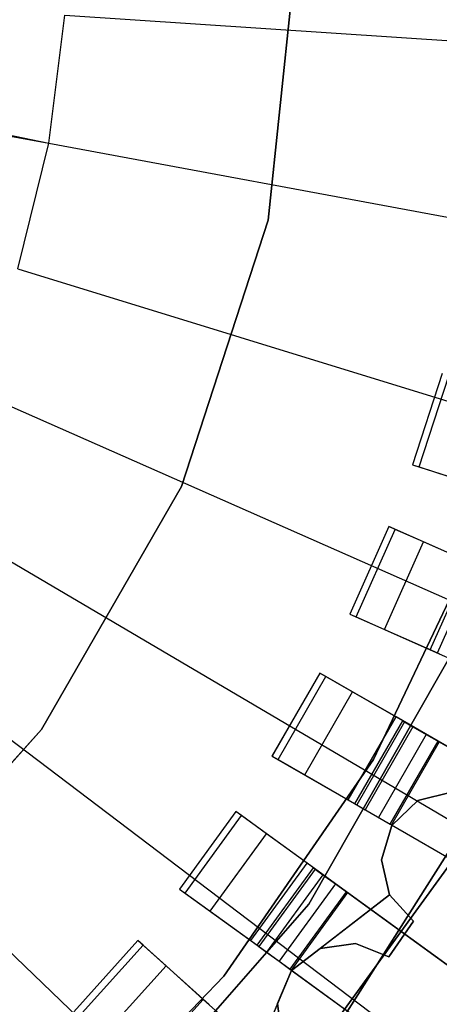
# Model space of a CAD drawing. Extents: x 0.4 to 55.5, y 0.4 to 55.5.
# Tile 69 of 103: x 29.588 to 30.245, y 26.258 to 27.8. Entities that reach past the tile are written whole.
import ezdxf

# ---------------------------------------------------------------- set-up
doc = ezdxf.new("R2010")
doc.units = 0
doc.header["$LTSCALE"] = 2.54
doc.layers.get('0').update_dxf_attribs({"color": 13, "linetype": 'CONTINUOUS'})

# ---------------------------------------------------------------- blocks, each defined once
blk = doc.blocks.new('M_STL')
at = {"color": 0}
for p, q in [((30.023, 27.923, 10.7551), (29.9771, 27.4864, 10.7551)), ((29.9771, 27.4864, 10.5551), (30.023, 27.923, 10.5551)), ((29.9771, 27.4864, 10.5551), (30.023, 27.923, 10.5551)), ((30.023, 27.923, 10.7551), (29.9771, 27.4864, 10.7551)), ((28.4439, 27.8577, 198.9156), (29.6334, 27.6066, 199.0052)), ((28.4439, 27.8577, 198.9156), (29.6334, 27.6066, 199.0052)), ((28.4392, 27.8275, 198.9156), (29.6334, 27.6066, 199.0052)), ((28.4392, 27.8275, 198.9156), (29.6334, 27.6066, 199.0052)), ((29.6334, 27.6066, 199.0052), (29.6586, 27.8073, 199.0052)), ((29.6334, 27.6066, 199.0052), (29.6586, 27.8073, 199.0052)), ((29.6586, 27.8073, 199.0052), (30.8595, 27.7273, 199.1905)), ((29.6586, 27.8073, 199.0052), (30.8595, 27.7273, 199.1905)), ((29.5851, 27.4102, 199.0052), (29.6334, 27.6066, 199.0052)), ((29.5851, 27.4102, 199.0052), (29.6334, 27.6066, 199.0052)), ((29.6334, 27.6066, 199.0052), (30.8169, 27.3877, 199.1905)), ((29.6334, 27.6066, 199.0052), (30.8169, 27.3877, 199.1905)), ((29.9771, 27.4864, 10.7551), (29.8414, 27.0689, 10.7551)), ((29.8414, 27.0689, 10.5551), (29.9771, 27.4864, 10.5551)), ((29.8414, 27.0689, 10.5551), (29.9771, 27.4864, 10.5551)), ((29.9771, 27.4864, 10.7551), (29.8414, 27.0689, 10.7551)), ((29.9771, 27.4864, 10.5551), (29.9771, 27.4864, 10.7551)), ((29.9771, 27.4864, 10.5551), (29.9771, 27.4864, 10.7551)), ((29.5851, 27.4102, 199.0052), (30.7352, 27.0553, 199.1905)), ((29.5851, 27.4102, 199.0052), (30.7352, 27.0553, 199.1905)), ((30.2497, 27.2459, 32.0291), (30.2033, 27.1032, 32.0291)), ((30.2497, 27.2459, 31.7441), (30.2033, 27.1032, 31.7441)), ((30.2497, 27.2459, 32.0291), (30.2033, 27.1032, 32.0291)), ((30.2497, 27.2459, 31.7441), (30.2033, 27.1032, 31.7441)), ((30.2137, 27.0999, 31.6689), (30.26, 27.2425, 31.6689)), ((30.2137, 27.0999, 31.6689), (30.26, 27.2425, 31.6689)), ((29.5144, 27.2207, 199.0052), (30.6155, 26.7347, 199.1905)), ((29.5144, 27.2207, 199.0052), (30.6155, 26.7347, 199.1905)), ((30.2033, 27.1032, 32.0291), (30.346, 27.0569, 32.0291)), ((30.2033, 27.1032, 32.0291), (30.346, 27.0569, 32.0291)), ((30.2033, 27.1032, 32.0291), (30.2033, 27.1032, 31.7441)), ((30.2033, 27.1032, 31.7441), (30.2137, 27.0999, 31.6689)), ((30.2033, 27.1032, 32.0291), (30.2033, 27.1032, 31.7441)), ((30.2033, 27.1032, 31.7441), (30.2137, 27.0999, 31.6689)), ((30.2137, 27.0999, 31.6689), (30.2598, 27.0849, 31.5878)), ((30.2137, 27.0999, 31.6689), (30.2598, 27.0849, 31.5878)), ((29.8414, 27.0689, 10.7551), (29.6219, 26.6887, 10.7551)), ((29.6219, 26.6887, 10.5551), (29.8414, 27.0689, 10.5551)), ((29.6219, 26.6887, 10.5551), (29.8414, 27.0689, 10.5551)), ((29.8414, 27.0689, 10.7551), (29.6219, 26.6887, 10.7551)), ((29.8414, 27.0689, 10.5551), (29.8414, 27.0689, 10.7551)), ((29.8414, 27.0689, 10.5551), (29.8414, 27.0689, 10.7551)), ((29.4221, 27.0407, 199.0052), (30.4593, 26.4302, 199.1905)), ((29.4221, 27.0407, 199.0052), (30.4593, 26.4302, 199.1905)), ((30.1661, 27.0064, 32.0291), (30.1051, 26.8694, 32.0291)), ((30.1661, 27.0064, 32.0291), (30.1051, 26.8694, 32.0291)), ((30.1662, 27.0064, 31.7441), (30.1052, 26.8693, 31.7441)), ((30.1662, 27.0064, 31.7441), (30.1052, 26.8693, 31.7441)), ((30.1151, 26.8649, 31.6689), (30.1761, 27.002, 31.6689)), ((30.1151, 26.8649, 31.6689), (30.1761, 27.002, 31.6689)), ((30.3186, 27.0141, 4.3696), (30.1418, 26.6415, 4.3696)), ((30.1418, 26.6415, 3.3696), (30.3186, 27.0141, 3.3696)), ((30.3186, 27.0141, 4.3696), (30.1418, 26.6415, 4.3696)), ((30.1418, 26.6415, 3.3696), (30.3186, 27.0141, 3.3696)), ((30.3032, 26.9454, 32.0291), (30.1661, 27.0064, 32.0291)), ((30.1662, 27.0064, 31.7441), (30.1661, 27.0064, 32.0291)), ((30.1662, 27.0064, 31.7441), (30.1661, 27.0064, 32.0291)), ((30.3032, 26.9454, 32.0291), (30.1661, 27.0064, 32.0291)), ((30.1761, 27.002, 31.6689), (30.1662, 27.0064, 31.7441)), ((30.1761, 27.002, 31.6689), (30.1662, 27.0064, 31.7441)), ((30.2204, 26.9822, 31.5878), (30.1761, 27.002, 31.6689)), ((30.2204, 26.9822, 31.5878), (30.1761, 27.002, 31.6689)), ((30.1594, 26.8452, 31.5878), (30.2204, 26.9822, 31.5878)), ((30.1594, 26.8452, 31.5878), (30.2204, 26.9822, 31.5878)), ((30.2919, 26.9504, 31.535), (30.2204, 26.9822, 31.5878)), ((30.2919, 26.9504, 31.535), (30.2204, 26.9822, 31.5878)), ((30.2309, 26.8134, 31.535), (30.2919, 26.9504, 31.535)), ((30.2309, 26.8134, 31.535), (30.2919, 26.9504, 31.535)), ((30.2421, 26.8084, 31.7412), (30.3031, 26.9454, 31.7412)), ((30.2421, 26.8084, 31.7412), (30.3031, 26.9454, 31.7412)), ((30.2422, 26.8084, 32.0291), (30.3032, 26.9454, 32.0291)), ((30.2422, 26.8084, 32.0291), (30.3032, 26.9454, 32.0291)), ((29.3095, 26.8726, 199.0052), (30.2689, 26.1458, 199.1905)), ((29.3095, 26.8726, 199.0052), (30.2689, 26.1458, 199.1905)), ((30.3012, 26.8721, 10.5551), (30.0409, 26.4149, 10.5551)), ((30.0409, 26.4149, 2.0551), (30.3012, 26.8721, 2.0551)), ((30.0409, 26.4149, 2.0551), (30.3012, 26.8721, 2.0551)), ((30.3012, 26.8721, 10.5551), (30.0409, 26.4149, 10.5551)), ((30.1051, 26.8694, 32.0291), (30.2422, 26.8084, 32.0291)), ((30.1051, 26.8694, 32.0291), (30.2422, 26.8084, 32.0291)), ((30.1051, 26.8694, 32.0291), (30.1052, 26.8693, 31.7441)), ((30.1051, 26.8694, 32.0291), (30.1052, 26.8693, 31.7441)), ((30.1052, 26.8693, 31.7441), (30.1151, 26.8649, 31.6689)), ((30.1052, 26.8693, 31.7441), (30.1151, 26.8649, 31.6689)), ((30.1151, 26.8649, 31.6689), (30.1594, 26.8452, 31.5878)), ((30.1151, 26.8649, 31.6689), (30.1594, 26.8452, 31.5878)), ((30.1594, 26.8452, 31.5878), (30.2309, 26.8134, 31.535)), ((30.1594, 26.8452, 31.5878), (30.2309, 26.8134, 31.535)), ((30.2309, 26.8134, 31.535), (30.3004, 26.7824, 31.52)), ((30.2309, 26.8134, 31.535), (30.3004, 26.7824, 31.52)), ((30.2422, 26.8084, 32.0291), (30.2421, 26.8084, 31.7412)), ((30.2421, 26.8084, 31.7412), (30.2452, 26.807, 31.716)), ((30.2422, 26.8084, 32.0291), (30.2421, 26.8084, 31.7412)), ((30.2421, 26.8084, 31.7412), (30.2452, 26.807, 31.716)), ((30.058, 26.7769, 32.0291), (29.983, 26.647, 32.0291)), ((30.058, 26.7769, 32.0291), (29.983, 26.647, 32.0291)), ((30.0581, 26.7769, 31.7441), (29.9831, 26.647, 31.7441)), ((30.0581, 26.7769, 31.7441), (29.9831, 26.647, 31.7441)), ((29.9925, 26.6416, 31.6689), (30.0675, 26.7715, 31.6689)), ((29.9925, 26.6416, 31.6689), (30.0675, 26.7715, 31.6689)), ((30.1879, 26.7019, 32.0291), (30.058, 26.7769, 32.0291)), ((30.0581, 26.7769, 31.7441), (30.058, 26.7769, 32.0291)), ((30.0581, 26.7769, 31.7441), (30.058, 26.7769, 32.0291)), ((30.1879, 26.7019, 32.0291), (30.058, 26.7769, 32.0291)), ((30.0675, 26.7715, 31.6689), (30.0581, 26.7769, 31.7441)), ((30.0675, 26.7715, 31.6689), (30.0581, 26.7769, 31.7441)), ((30.1094, 26.7473, 31.5878), (30.0675, 26.7715, 31.6689)), ((30.1094, 26.7473, 31.5878), (30.0675, 26.7715, 31.6689)), ((30.0344, 26.6174, 31.5878), (30.1094, 26.7473, 31.5878)), ((30.0344, 26.6174, 31.5878), (30.1094, 26.7473, 31.5878)), ((30.1773, 26.7081, 31.535), (30.1094, 26.7473, 31.5878)), ((30.1773, 26.7081, 31.535), (30.1094, 26.7473, 31.5878)), ((29.1782, 26.7188, 199.0052), (30.0467, 25.8855, 199.1905)), ((29.1782, 26.7188, 199.0052), (30.0467, 25.8855, 199.1905)), ((30.1023, 26.5782, 31.535), (30.1773, 26.7081, 31.535)), ((30.1023, 26.5782, 31.535), (30.1773, 26.7081, 31.535)), ((30.1129, 26.5721, 31.7412), (30.1879, 26.702, 31.7412)), ((30.1129, 26.5721, 31.7412), (30.1879, 26.702, 31.7412)), ((30.1129, 26.572, 32.0291), (30.1879, 26.7019, 32.0291)), ((30.1129, 26.572, 32.0291), (30.1879, 26.7019, 32.0291)), ((30.1908, 26.7003, 31.716), (30.1158, 26.5704, 31.716)), ((30.1908, 26.7003, 31.716), (30.1158, 26.5704, 31.716)), ((30.2432, 26.6701, 31.52), (30.1773, 26.7081, 31.535)), ((30.2432, 26.6701, 31.52), (30.1773, 26.7081, 31.535)), ((30.1879, 26.7019, 32.0291), (30.1879, 26.702, 31.7412)), ((30.1879, 26.7019, 32.0291), (30.1879, 26.702, 31.7412)), ((30.1879, 26.702, 31.7412), (30.1908, 26.7003, 31.716)), ((30.1879, 26.702, 31.7412), (30.1908, 26.7003, 31.716)), ((30.1908, 26.7003, 31.716), (30.2038, 26.6928, 31.6909)), ((30.1908, 26.7003, 31.716), (30.2038, 26.6928, 31.6909)), ((29.6219, 26.6887, 10.7551), (29.3282, 26.3624, 10.7551)), ((29.3282, 26.3624, 10.5551), (29.6219, 26.6887, 10.5551)), ((29.3282, 26.3624, 10.5551), (29.6219, 26.6887, 10.5551)), ((29.6219, 26.6887, 10.7551), (29.3282, 26.3624, 10.7551)), ((29.6219, 26.6887, 10.5551), (29.6219, 26.6887, 10.7551)), ((29.6219, 26.6887, 10.5551), (29.6219, 26.6887, 10.7551)), ((30.0902, 26.2302, 10.5551), (30.3788, 26.6855, 10.5551)), ((30.3788, 26.6855, 2.0551), (30.0902, 26.2302, 2.0551)), ((30.0902, 26.2302, 10.5551), (30.3788, 26.6855, 10.5551)), ((30.3788, 26.6855, 2.0551), (30.0902, 26.2302, 2.0551)), ((30.2038, 26.6928, 31.6909), (30.1288, 26.5629, 31.6909)), ((30.2038, 26.6928, 31.6909), (30.1288, 26.5629, 31.6909)), ((30.2247, 26.6807, 31.6746), (30.1497, 26.5508, 31.6746)), ((30.2247, 26.6807, 31.6746), (30.1497, 26.5508, 31.6746)), ((30.2038, 26.6928, 31.6909), (30.2247, 26.6807, 31.6746)), ((30.2038, 26.6928, 31.6909), (30.2247, 26.6807, 31.6746)), ((30.2247, 26.6807, 31.6746), (30.2451, 26.669, 31.67)), ((30.2247, 26.6807, 31.6746), (30.2451, 26.669, 31.67)), ((30.1682, 26.5402, 31.52), (30.2432, 26.6701, 31.52)), ((30.1682, 26.5402, 31.52), (30.2432, 26.6701, 31.52)), ((30.2451, 26.669, 31.67), (30.1701, 26.539, 31.67)), ((30.2451, 26.669, 31.67), (30.1701, 26.539, 31.67)), ((31.0984, 26.1763, 31.4844), (30.2432, 26.6701, 31.52)), ((31.0984, 26.1763, 31.4844), (30.2432, 26.6701, 31.52)), ((30.2451, 26.669, 31.67), (31.0676, 26.194, 31.6365)), ((30.2451, 26.669, 31.67), (31.0676, 26.194, 31.6365)), ((29.983, 26.647, 32.0291), (30.1129, 26.572, 32.0291)), ((29.983, 26.647, 32.0291), (30.1129, 26.572, 32.0291)), ((29.983, 26.647, 32.0291), (29.9831, 26.647, 31.7441)), ((29.983, 26.647, 32.0291), (29.9831, 26.647, 31.7441)), ((29.9831, 26.647, 31.7441), (29.9925, 26.6416, 31.6689)), ((29.9831, 26.647, 31.7441), (29.9925, 26.6416, 31.6689)), ((30.1418, 26.6415, 4.3696), (29.9075, 26.3021, 4.3696)), ((29.9075, 26.3021, 3.3696), (30.1418, 26.6415, 3.3696)), ((30.1418, 26.6415, 4.3696), (29.9075, 26.3021, 4.3696)), ((29.9075, 26.3021, 3.3696), (30.1418, 26.6415, 3.3696)), ((29.9925, 26.6416, 31.6689), (30.0344, 26.6174, 31.5878)), ((29.9925, 26.6416, 31.6689), (30.0344, 26.6174, 31.5878)), ((30.1418, 26.6415, 4.3696), (30.1418, 26.6415, 3.3696)), ((30.1418, 26.6415, 4.3696), (30.1418, 26.6415, 3.3696)), ((30.0344, 26.6174, 31.5878), (30.1023, 26.5782, 31.535)), ((30.0344, 26.6174, 31.5878), (30.1023, 26.5782, 31.535)), ((30.2661, 26.5907, 32.0291), (30.2115, 26.5771, 32.0291)), ((30.2115, 26.5771, 31.8291), (30.2661, 26.5907, 31.8291)), ((30.2115, 26.5771, 31.8291), (30.2661, 26.5907, 31.8291)), ((30.2661, 26.5907, 32.0291), (30.2115, 26.5771, 32.0291)), ((30.1023, 26.5782, 31.535), (30.1682, 26.5402, 31.52)), ((30.1023, 26.5782, 31.535), (30.1682, 26.5402, 31.52)), ((30.1129, 26.572, 32.0291), (30.1129, 26.5721, 31.7412)), ((30.1129, 26.5721, 31.7412), (30.1158, 26.5704, 31.716)), ((30.1129, 26.572, 32.0291), (30.1129, 26.5721, 31.7412)), ((30.1129, 26.5721, 31.7412), (30.1158, 26.5704, 31.716)), ((30.1158, 26.5704, 31.716), (30.1288, 26.5629, 31.6909)), ((30.1158, 26.5704, 31.716), (30.1288, 26.5629, 31.6909)), ((30.2115, 26.5771, 32.0291), (30.1708, 26.5384, 32.0291)), ((30.1708, 26.5384, 31.8291), (30.2115, 26.5771, 31.8291)), ((30.1708, 26.5384, 31.8291), (30.2115, 26.5771, 31.8291)), ((30.2115, 26.5771, 32.0291), (30.1708, 26.5384, 32.0291)), ((30.2115, 26.5771, 32.0291), (30.2115, 26.5771, 31.8291)), ((30.2115, 26.5771, 32.0291), (30.2115, 26.5771, 31.8291)), ((29.9265, 26.5601, 32.0291), (29.8384, 26.4387, 32.0291)), ((29.9265, 26.5601, 32.0291), (29.8384, 26.4387, 32.0291)), ((29.9266, 26.56, 31.7441), (29.8384, 26.4387, 31.7441)), ((29.9266, 26.56, 31.7441), (29.8384, 26.4387, 31.7441)), ((30.0479, 26.4719, 32.0291), (29.9265, 26.5601, 32.0291)), ((29.9266, 26.56, 31.7441), (29.9265, 26.5601, 32.0291)), ((29.9266, 26.56, 31.7441), (29.9265, 26.5601, 32.0291)), ((30.0479, 26.4719, 32.0291), (29.9265, 26.5601, 32.0291)), ((29.9353, 26.5537, 31.6689), (29.9266, 26.56, 31.7441)), ((29.9353, 26.5537, 31.6689), (29.9266, 26.56, 31.7441)), ((30.1288, 26.5629, 31.6909), (30.1497, 26.5508, 31.6746)), ((30.1288, 26.5629, 31.6909), (30.1497, 26.5508, 31.6746)), ((29.8472, 26.4323, 31.6689), (29.9353, 26.5537, 31.6689)), ((29.8472, 26.4323, 31.6689), (29.9353, 26.5537, 31.6689)), ((29.9746, 26.5252, 31.5878), (29.9353, 26.5537, 31.6689)), ((29.9746, 26.5252, 31.5878), (29.9353, 26.5537, 31.6689)), ((30.1497, 26.5508, 31.6746), (30.1701, 26.539, 31.67)), ((30.1497, 26.5508, 31.6746), (30.1701, 26.539, 31.67)), ((30.1682, 26.5402, 31.52), (31.0234, 26.0464, 31.4844)), ((30.1682, 26.5402, 31.52), (31.0234, 26.0464, 31.4844)), ((30.1701, 26.539, 31.67), (30.9926, 26.0641, 31.6365)), ((30.1701, 26.539, 31.67), (30.9926, 26.0641, 31.6365)), ((29.8864, 26.4038, 31.5878), (29.9746, 26.5252, 31.5878)), ((29.8864, 26.4038, 31.5878), (29.9746, 26.5252, 31.5878)), ((30.0379, 26.4791, 31.535), (29.9746, 26.5252, 31.5878)), ((30.0379, 26.4791, 31.535), (29.9746, 26.5252, 31.5878)), ((30.1708, 26.5384, 32.0291), (30.1545, 26.4846, 32.0291)), ((30.1545, 26.4846, 31.8291), (30.1708, 26.5384, 31.8291)), ((30.1545, 26.4846, 31.8291), (30.1708, 26.5384, 31.8291)), ((30.1708, 26.5384, 32.0291), (30.1545, 26.4846, 32.0291)), ((30.1708, 26.5384, 32.0291), (30.1708, 26.5384, 31.8291)), ((30.1708, 26.5384, 32.0291), (30.1708, 26.5384, 31.8291)), ((29.9958, 26.112, 10.1551), (30.2859, 26.5112, 10.1551)), ((30.2859, 26.5112, 10.2551), (29.9958, 26.112, 10.2551)), ((30.2859, 26.5112, 10.2551), (29.9958, 26.112, 10.2551)), ((29.9958, 26.112, 10.1551), (30.2859, 26.5112, 10.1551)), ((29.9498, 26.3578, 31.535), (30.0379, 26.4791, 31.535)), ((29.9498, 26.3578, 31.535), (30.0379, 26.4791, 31.535)), ((30.0995, 26.4344, 31.52), (30.0379, 26.4791, 31.535)), ((30.0995, 26.4344, 31.52), (30.0379, 26.4791, 31.535)), ((30.1545, 26.4846, 32.0291), (30.1545, 26.4846, 31.8291)), ((30.1545, 26.4846, 32.0291), (30.1545, 26.4846, 31.8291)), ((30.1545, 26.4846, 32.0291), (30.167, 26.4297, 32.0291)), ((30.167, 26.4297, 31.8291), (30.1545, 26.4846, 31.8291)), ((30.167, 26.4297, 31.8291), (30.1545, 26.4846, 31.8291)), ((30.1545, 26.4846, 32.0291), (30.167, 26.4297, 32.0291)), ((29.9597, 26.3505, 32.0291), (30.0479, 26.4719, 32.0291)), ((29.9597, 26.3505, 32.0291), (30.0479, 26.4719, 32.0291)), ((29.9597, 26.3505, 31.7412), (30.0479, 26.4719, 31.7412)), ((29.9597, 26.3505, 31.7412), (30.0479, 26.4719, 31.7412)), ((30.0506, 26.47, 31.716), (29.9624, 26.3486, 31.716)), ((30.0506, 26.47, 31.716), (29.9624, 26.3486, 31.716)), ((30.0479, 26.4719, 32.0291), (30.0479, 26.4719, 31.7412)), ((30.0479, 26.4719, 32.0291), (30.0479, 26.4719, 31.7412)), ((30.0479, 26.4719, 31.7412), (30.0506, 26.47, 31.716)), ((30.0479, 26.4719, 31.7412), (30.0506, 26.47, 31.716)), ((30.0506, 26.47, 31.716), (30.0627, 26.4611, 31.6909)), ((30.0506, 26.47, 31.716), (30.0627, 26.4611, 31.6909)), ((30.0627, 26.4611, 31.6909), (29.9745, 26.3398, 31.6909)), ((30.0627, 26.4611, 31.6909), (29.9745, 26.3398, 31.6909)), ((30.0823, 26.4469, 31.6746), (29.9941, 26.3256, 31.6746)), ((30.0823, 26.4469, 31.6746), (29.9941, 26.3256, 31.6746)), ((30.0627, 26.4611, 31.6909), (30.0823, 26.4469, 31.6746)), ((30.0627, 26.4611, 31.6909), (30.0823, 26.4469, 31.6746)), ((30.0823, 26.4469, 31.6746), (30.1013, 26.4331, 31.67)), ((30.0823, 26.4469, 31.6746), (30.1013, 26.4331, 31.67)), ((29.8384, 26.4387, 32.0291), (29.9597, 26.3505, 32.0291)), ((29.8384, 26.4387, 32.0291), (29.9597, 26.3505, 32.0291)), ((29.8384, 26.4387, 32.0291), (29.8384, 26.4387, 31.7441)), ((29.8384, 26.4387, 31.7441), (29.8472, 26.4323, 31.6689)), ((29.8384, 26.4387, 32.0291), (29.8384, 26.4387, 31.7441)), ((29.8384, 26.4387, 31.7441), (29.8472, 26.4323, 31.6689)), ((29.8472, 26.4323, 31.6689), (29.8864, 26.4038, 31.5878)), ((29.8472, 26.4323, 31.6689), (29.8864, 26.4038, 31.5878)), ((30.0113, 26.3131, 31.52), (30.0995, 26.4344, 31.52)), ((30.0113, 26.3131, 31.52), (30.0995, 26.4344, 31.52)), ((30.1013, 26.4331, 31.67), (30.0131, 26.3117, 31.67)), ((30.1013, 26.4331, 31.67), (30.0131, 26.3117, 31.67)), ((30.8998, 25.8529, 31.4843), (30.0995, 26.4344, 31.52)), ((30.8998, 25.8529, 31.4843), (30.0995, 26.4344, 31.52)), ((30.1013, 26.4331, 31.67), (30.871, 25.8739, 31.6364)), ((30.1013, 26.4331, 31.67), (30.871, 25.8739, 31.6364)), ((30.0137, 26.311, 31.8291), (30.167, 26.4297, 31.8291)), ((30.167, 26.4297, 31.8291), (30.0583, 26.3453, 31.8291)), ((30.167, 26.4297, 32.0291), (30.167, 26.4297, 31.8291)), ((30.167, 26.4297, 32.0291), (30.167, 26.4297, 31.8291)), ((30.167, 26.4297, 32.0291), (30.2049, 26.3882, 32.0291)), ((30.2049, 26.3882, 31.8291), (30.167, 26.4297, 31.8291)), ((30.2049, 26.3882, 31.8291), (30.167, 26.4297, 31.8291)), ((30.167, 26.4297, 32.0291), (30.2049, 26.3882, 32.0291)), ((30.0409, 26.4149, 10.5551), (29.694, 26.0194, 10.5551)), ((29.694, 26.0194, 2.0551), (30.0409, 26.4149, 2.0551)), ((29.694, 26.0194, 2.0551), (30.0409, 26.4149, 2.0551)), ((30.0409, 26.4149, 10.5551), (29.694, 26.0194, 10.5551)), ((29.8864, 26.4038, 31.5878), (29.9498, 26.3578, 31.535)), ((29.8864, 26.4038, 31.5878), (29.9498, 26.3578, 31.535)), ((30.0409, 26.4149, 2.0551), (30.0409, 26.4149, 10.5551)), ((30.0409, 26.4149, 2.0551), (30.0409, 26.4149, 10.5551)), ((30.2049, 26.3882, 32.0291), (30.1663, 26.3323, 32.0291)), ((30.1663, 26.3323, 31.8291), (30.2049, 26.3882, 31.8291)), ((30.1663, 26.3323, 31.8291), (30.2049, 26.3882, 31.8291)), ((30.2049, 26.3882, 32.0291), (30.1663, 26.3323, 32.0291)), ((30.2049, 26.3882, 32.0291), (30.2049, 26.3882, 31.8291)), ((30.2049, 26.3882, 32.0291), (30.2049, 26.3882, 31.8291)), ((29.7731, 26.3581, 32.0291), (29.6727, 26.2466, 32.0291)), ((29.7731, 26.3581, 32.0291), (29.6727, 26.2466, 32.0291)), ((29.7731, 26.3581, 31.7441), (29.6728, 26.2466, 31.7441)), ((29.7731, 26.3581, 31.7441), (29.6728, 26.2466, 31.7441)), ((29.8846, 26.2577, 32.0291), (29.7731, 26.3581, 32.0291)), ((29.7731, 26.3581, 31.7441), (29.7731, 26.3581, 32.0291)), ((29.7812, 26.3508, 31.6689), (29.7731, 26.3581, 31.7441)), ((29.7731, 26.3581, 31.7441), (29.7731, 26.3581, 32.0291)), ((29.8846, 26.2577, 32.0291), (29.7731, 26.3581, 32.0291)), ((29.7812, 26.3508, 31.6689), (29.7731, 26.3581, 31.7441)), ((29.9498, 26.3578, 31.535), (30.0113, 26.3131, 31.52)), ((29.9498, 26.3578, 31.535), (30.0113, 26.3131, 31.52)), ((29.6808, 26.2393, 31.6689), (29.7812, 26.3508, 31.6689)), ((29.6808, 26.2393, 31.6689), (29.7812, 26.3508, 31.6689)), ((29.8172, 26.3184, 31.5878), (29.7812, 26.3508, 31.6689)), ((29.8172, 26.3184, 31.5878), (29.7812, 26.3508, 31.6689)), ((29.9597, 26.3505, 32.0291), (29.9597, 26.3505, 31.7412)), ((29.9597, 26.3505, 31.7412), (29.9624, 26.3486, 31.716)), ((29.9597, 26.3505, 32.0291), (29.9597, 26.3505, 31.7412)), ((29.9597, 26.3505, 31.7412), (29.9624, 26.3486, 31.716)), ((29.9624, 26.3486, 31.716), (29.9745, 26.3398, 31.6909)), ((29.9624, 26.3486, 31.716), (29.9745, 26.3398, 31.6909)), ((29.9745, 26.3398, 31.6909), (29.9941, 26.3256, 31.6746)), ((29.9745, 26.3398, 31.6909), (29.9941, 26.3256, 31.6746)), ((30.0583, 26.3453, 32.0291), (30.0137, 26.311, 32.0291)), ((30.0137, 26.311, 31.8291), (30.0583, 26.3453, 31.8291)), ((30.0583, 26.3453, 32.0291), (30.0137, 26.311, 32.0291)), ((30.114, 26.3531, 32.0291), (30.0583, 26.3453, 32.0291)), ((30.0583, 26.3453, 31.8291), (30.114, 26.3531, 31.8291)), ((30.0583, 26.3453, 31.8291), (30.114, 26.3531, 31.8291)), ((30.114, 26.3531, 32.0291), (30.0583, 26.3453, 32.0291)), ((30.0583, 26.3453, 32.0291), (30.0583, 26.3453, 31.8291)), ((30.0583, 26.3453, 32.0291), (30.0583, 26.3453, 31.8291)), ((30.1663, 26.3323, 32.0291), (30.114, 26.3531, 32.0291)), ((30.114, 26.3531, 32.0291), (30.114, 26.3531, 31.8291)), ((30.114, 26.3531, 31.8291), (30.1663, 26.3323, 31.8291)), ((30.114, 26.3531, 32.0291), (30.114, 26.3531, 31.8291)), ((30.114, 26.3531, 31.8291), (30.1663, 26.3323, 31.8291)), ((30.1663, 26.3323, 32.0291), (30.114, 26.3531, 32.0291)), ((29.9941, 26.3256, 31.6746), (30.0131, 26.3117, 31.67)), ((29.9941, 26.3256, 31.6746), (30.0131, 26.3117, 31.67)), ((30.1663, 26.3323, 32.0291), (30.1663, 26.3323, 31.8291)), ((30.1663, 26.3323, 32.0291), (30.1663, 26.3323, 31.8291)), ((29.7168, 26.2069, 31.5878), (29.8172, 26.3184, 31.5878)), ((29.7168, 26.2069, 31.5878), (29.8172, 26.3184, 31.5878)), ((29.8754, 26.2659, 31.535), (29.8172, 26.3184, 31.5878)), ((29.8754, 26.2659, 31.535), (29.8172, 26.3184, 31.5878)), ((30.0137, 26.311, 32.0291), (29.9379, 26.1327, 32.0291)), ((30.0137, 26.311, 32.0291), (29.9919, 26.2592, 32.0291)), ((29.9919, 26.2592, 31.8291), (30.0137, 26.311, 31.8291)), ((29.9919, 26.2592, 31.8291), (30.0137, 26.311, 31.8291)), ((30.0113, 26.3131, 31.52), (30.8116, 25.7316, 31.4843)), ((30.0113, 26.3131, 31.52), (30.8116, 25.7316, 31.4843)), ((30.0131, 26.3117, 31.67), (30.7828, 25.7525, 31.6364)), ((30.0131, 26.3117, 31.67), (30.7828, 25.7525, 31.6364)), ((30.0137, 26.311, 32.0291), (30.0137, 26.311, 31.8291)), ((30.0137, 26.311, 32.0291), (30.0137, 26.311, 31.8291)), ((29.9075, 26.3021, 4.3696), (29.6218, 26.0047, 4.3696)), ((29.6218, 26.0047, 3.3696), (29.9075, 26.3021, 3.3696)), ((29.9075, 26.3021, 4.3696), (29.6218, 26.0047, 4.3696)), ((29.6218, 26.0047, 3.3696), (29.9075, 26.3021, 3.3696)), ((29.9075, 26.3021, 4.3696), (29.9075, 26.3021, 3.3696)), ((29.9075, 26.3021, 4.3696), (29.9075, 26.3021, 3.3696)), ((29.7751, 26.1545, 31.535), (29.8754, 26.2659, 31.535)), ((29.7751, 26.1545, 31.535), (29.8754, 26.2659, 31.535)), ((29.932, 26.2151, 31.52), (29.8754, 26.2659, 31.535)), ((29.932, 26.2151, 31.52), (29.8754, 26.2659, 31.535)), ((29.9919, 26.2592, 32.0291), (29.9379, 26.1327, 32.0291)), ((29.9919, 26.2592, 32.0291), (29.9919, 26.2592, 31.8291)), ((29.9919, 26.2592, 32.0291), (29.9919, 26.2592, 31.8291)), ((29.9919, 26.2592, 32.0291), (29.9986, 26.2034, 32.0291)), ((29.9986, 26.2034, 31.8291), (29.9919, 26.2592, 31.8291)), ((29.9986, 26.2034, 31.8291), (29.9919, 26.2592, 31.8291)), ((29.9919, 26.2592, 32.0291), (29.9986, 26.2034, 32.0291))]:
    blk.add_line(p, q, dxfattribs=at)

msp = doc.modelspace()

# ---------------------------------------------------------------- block references
at = {"color": 0}
msp.add_blockref('M_STL', (0, 0), dxfattribs=at)

doc.saveas('drawing.dxf')
